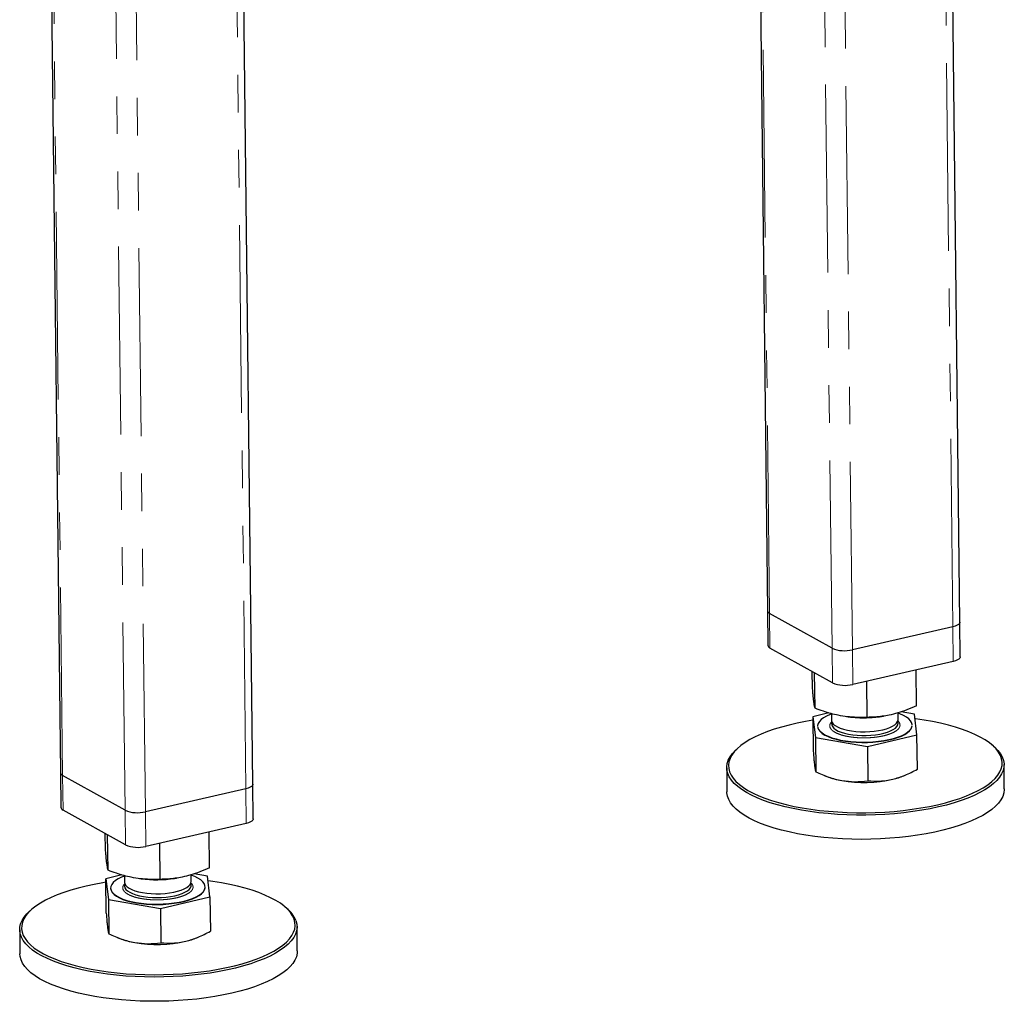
# Model space of a CAD drawing. Header units: millimetres. Extents: x 0 to 841, y 0 to 594.
# Tile 89 of 107: x 590 to 623, y 359 to 392. Entities that reach past the tile are written whole.
import ezdxf

# ---------------------------------------------------------------- set-up
doc = ezdxf.new("R2010")
doc.units = ezdxf.units.MM
doc.linetypes.add('PHANTOM', pattern=[12.7, 6.35, -1.27, 1.27, -1.27, 1.27, -1.27])
doc.layers.add('TRAIT-FORT', color=4, linetype='Continuous', lineweight=25)

msp = doc.modelspace()

# ---------------------------------------------------------------- linework, layer by layer
at = {"color": 8, "linetype": 'PHANTOM', "lineweight": 18}
for p, q in [((615.27181, 371.99068), (614.81258, 412.14969)), ((618.06942, 370.76205), (617.60371, 411.4884)), ((621.4679, 371.54065), (621.05972, 407.23535)), ((591.37629, 366.51614), (590.91706, 406.67515)), ((594.1739, 365.28751), (593.70818, 406.01386)), ((617.38097, 370.81206), (616.97548, 406.2717)), ((597.57237, 366.06611), (597.1642, 401.76081)), ((593.48544, 365.33751), (593.07995, 400.79716)), ((615.28518, 370.82122), (615.27181, 371.99068)), ((621.48127, 370.37119), (621.4679, 371.54065)), ((617.39434, 369.64259), (617.38097, 370.81206)), ((618.08279, 369.59259), (618.06942, 370.76205)), ((591.38966, 365.34668), (591.37629, 366.51614)), ((597.58574, 364.89665), (597.57237, 366.06611)), ((593.49882, 364.16805), (593.48544, 365.33751)), ((594.18727, 364.11805), (594.1739, 365.28751))]:
    msp.add_line(p, q, dxfattribs=at)
for points, knots in [([(617.9446, 367.82682), (617.88212, 367.8392), (617.75343, 367.8647), (617.58758, 367.91978), (617.44936, 367.98738), (617.35211, 368.06571), (617.31111, 368.13602), (617.30291, 368.193), (617.31222, 368.24824), (617.33384, 368.29712), (617.37235, 368.32912), (617.38055, 368.33594)], [0, 0, 0, 0, 0.12705338, 0.26171722, 0.40197955, 0.54521846, 0.68845737, 0.75866894, 0.82889979, 0.96356362, 1, 1, 1, 1]), ([(619.60167, 368.36042), (619.60975, 368.35423), (619.65163, 368.32214), (619.67299, 368.27218), (619.68224, 368.21544), (619.67372, 368.16001), (619.63616, 368.09383), (619.55188, 368.02027), (619.43159, 367.95297), (619.27302, 367.89244), (619.07701, 367.84179), (618.85256, 367.80519), (618.65213, 367.78868), (618.49057, 367.78425), (618.33409, 367.78567), (618.14659, 367.79642), (618.01061, 367.81689), (617.9446, 367.82682)], [0, 0, 0, 0, 0.02049968, 0.10625837, 0.14829481, 0.19034278, 0.27096748, 0.34703573, 0.42310397, 0.50372867, 0.58770526, 0.67346395, 0.75922265, 0.80125908, 0.84330705, 0.92393176, 1, 1, 1, 1]), ([(594.04907, 362.35228), (593.9866, 362.36466), (593.85791, 362.39016), (593.69206, 362.44524), (593.55383, 362.51284), (593.45658, 362.59117), (593.4156, 362.66148), (593.40736, 362.71847), (593.41682, 362.77368), (593.43692, 362.82083), (593.4731, 362.85119), (593.47923, 362.85634)], [0, 0, 0, 0, 0.12820347, 0.26408628, 0.40561828, 0.55015378, 0.69468929, 0.76553642, 0.83640299, 0.9722858, 1, 1, 1, 1]), ([(595.71086, 362.88208), (595.71726, 362.87714), (595.75723, 362.84627), (595.77734, 362.79763), (595.78677, 362.74089), (595.77796, 362.68551), (595.74236, 362.61899), (595.6805, 362.57036), (595.65047, 362.54675)], [0, 0, 0, 0, 0.04765945, 0.2977742, 0.42037323, 0.5430059, 0.77814739, 1, 1, 1, 1]), ([(595.65047, 362.54675), (595.61363, 362.52433), (595.53775, 362.47814), (595.37701, 362.41798), (595.18162, 362.36723), (594.957, 362.33066), (594.75661, 362.31414), (594.59505, 362.30971), (594.43856, 362.31113), (594.25107, 362.32188), (594.11509, 362.34234), (594.04907, 362.35228)], [0, 0, 0, 0, 0.11649679, 0.2399717, 0.36857994, 0.49991744, 0.63125494, 0.69563278, 0.7600283, 0.88350321, 1, 1, 1, 1])]:
    msp.add_open_spline(points, degree=3, knots=knots, dxfattribs=at)
at = {"layer": 'TRAIT-FORT', "color": 4, "linetype": 'Continuous', "lineweight": 25}
for p, q in [((614.738, 412.19137), (615.19665, 372.08229)), ((621.70422, 371.6937), (621.29755, 407.25614)), ((590.84247, 406.71683), (591.30113, 366.60775)), ((597.80869, 366.21916), (597.40203, 401.7816)), ((615.19665, 372.08229), (615.21003, 370.91283)), ((617.38097, 370.81206), (615.27181, 371.99068)), ((621.4679, 371.54065), (618.06942, 370.76205)), ((621.71759, 370.52424), (621.70422, 371.6937)), ((617.39434, 369.64259), (615.28518, 370.82122)), ((621.48127, 370.37119), (618.08279, 369.59259)), ((620.24202, 368.8713), (620.22815, 370.0841)), ((616.72085, 369.48265), (616.71468, 370.0224)), ((616.80804, 368.78361), (616.79438, 369.97786)), ((618.56862, 368.47794), (618.55464, 369.70069)), ((617.27796, 368.62649), (616.73211, 368.49818)), ((616.73211, 368.49818), (616.81929, 367.79914)), ((616.73211, 368.49818), (616.74538, 367.33785)), ((617.36294, 368.60213), (617.36552, 368.3764)), ((617.86958, 368.50351), (617.92488, 368.49667)), ((619.0534, 368.50958), (619.11643, 368.51884)), ((619.61537, 368.40213), (619.61277, 368.62955)), ((620.16609, 368.58586), (619.71475, 368.66422)), ((620.25328, 367.88682), (620.16609, 368.58586)), ((616.89548, 368.18593), (616.89561, 368.17424)), ((620.08978, 368.21076), (620.08964, 368.22246)), ((616.81929, 367.79914), (618.57988, 367.49346)), ((616.81929, 367.79914), (616.83256, 366.63881)), ((618.57988, 367.49346), (620.25328, 367.88682)), ((620.26655, 366.7265), (620.25328, 367.88682)), ((614.21761, 367.45544), (614.16031, 367.40463)), ((618.57988, 367.49346), (618.59315, 366.33314)), ((622.84197, 367.50391), (622.78351, 367.55339)), ((613.82108, 366.77648), (613.83044, 365.95786)), ((623.20483, 366.06505), (623.19547, 366.88368)), ((591.30113, 366.60775), (591.3145, 365.43829)), ((593.48544, 365.33751), (591.37629, 366.51614)), ((617.11358, 366.51587), (617.21118, 366.47726)), ((619.8131, 366.50701), (619.87215, 366.53195)), ((597.82207, 365.0497), (597.80869, 366.21916)), ((597.57237, 366.06611), (594.1739, 365.28751)), ((593.49882, 364.16805), (591.38966, 365.34668)), ((597.58574, 364.89665), (594.18727, 364.11805)), ((592.82533, 364.00811), (592.81916, 364.54786)), ((592.91251, 363.30907), (592.89886, 364.50332)), ((596.3465, 363.39676), (596.33263, 364.60956)), ((594.6731, 363.0034), (594.65911, 364.22615)), ((593.38243, 363.15195), (592.83659, 363.02363)), ((593.46741, 363.12759), (593.46999, 362.90186)), ((595.71985, 362.92758), (595.71725, 363.15501)), ((596.27057, 363.11132), (595.81923, 363.18968)), ((596.35775, 362.41228), (596.27057, 363.11132)), ((592.83659, 363.02363), (592.92377, 362.3246)), ((592.84985, 361.86331), (592.83659, 363.02363)), ((593.97405, 363.02897), (594.02936, 363.02213)), ((595.15788, 363.03504), (595.2209, 363.0443)), ((596.19425, 362.73622), (596.19412, 362.74792)), ((592.99995, 362.71139), (593.00009, 362.6997)), ((594.68435, 362.01892), (596.35775, 362.41228)), ((596.35775, 362.41228), (596.37102, 361.25196)), ((592.92377, 362.3246), (594.68435, 362.01892)), ((592.92377, 362.3246), (592.93704, 361.16427)), ((598.94644, 362.02937), (598.88799, 362.07885)), ((590.32209, 361.9809), (590.26478, 361.93009)), ((594.68435, 362.01892), (594.69762, 360.8586)), ((589.92556, 361.30194), (589.93492, 360.48332)), ((599.3093, 360.59051), (599.29994, 361.40914)), ((593.21805, 361.04133), (593.31565, 361.00272)), ((595.91757, 361.03247), (595.97663, 361.05741))]:
    msp.add_line(p, q, dxfattribs=at)
at = {"layer": 'TRAIT-FORT', "color": 4, "linetype": 'Continuous', "lineweight": 25, "flags": 128}
for points in [[(621.70422, 371.6937), (621.70394, 371.68705), (621.69106, 371.65262), (621.65947, 371.61955), (621.61039, 371.58911), (621.54571, 371.56247), (621.4679, 371.54065)], [(621.70422, 371.6937), (621.70394, 371.68705), (621.69106, 371.65262), (621.65947, 371.61955), (621.61039, 371.58911), (621.54571, 371.56247), (621.4679, 371.54065)], [(621.71759, 370.52424), (621.71731, 370.51759), (621.70443, 370.48316), (621.67285, 370.45009), (621.62377, 370.41965), (621.55908, 370.39301), (621.48127, 370.37119)], [(613.91884, 366.6394), (613.96949, 366.52863), (614.04176, 366.41957), (614.13532, 366.31275), (614.24971, 366.20867), (614.38439, 366.10784), (614.53873, 366.01072), (614.71197, 365.91779), (614.90331, 365.82948), (615.11182, 365.74622), (615.33651, 365.66841), (615.57631, 365.5964), (615.83009, 365.53056), (616.09662, 365.47119), (616.37464, 365.41857), (616.66283, 365.37296), (616.95981, 365.33457), (617.26416, 365.30358), (617.57444, 365.28015), (617.88917, 365.26438), (618.20684, 365.25636), (618.52595, 365.25611), (618.84497, 365.26364), (619.16238, 365.27891), (619.47667, 365.30186), (619.78634, 365.33236), (620.08992, 365.37028), (620.38596, 365.41544), (620.67305, 365.46762), (620.94982, 365.52657), (621.21495, 365.592), (621.46718, 365.66362), (621.7053, 365.74108), (621.92819, 365.824), (622.13478, 365.912), (622.32408, 366.00465), (622.49519, 366.10151), (622.6473, 366.20212), (622.77968, 366.306), (622.89171, 366.41266), (622.98284, 366.52159), (623.05265, 366.63227), (623.1008, 366.74417), (623.12705, 366.85675), (623.1313, 366.96949), (623.11351, 367.08184), (623.07377, 367.19327), (623.01227, 367.30325), (622.92931, 367.41125), (622.82527, 367.51676), (622.70066, 367.61928), (622.55606, 367.71832), (622.39218, 367.8134), (622.20978, 367.90407), (622.00974, 367.98991), (621.79301, 368.07049), (621.56062, 368.14545), (621.31368, 368.21441), (621.05337, 368.27705), (620.78093, 368.33308), (620.49766, 368.38223), (620.2049, 368.42425), (620.18595, 368.42669)], [(617.36306, 368.5915), (617.32006, 368.57528), (617.20003, 368.52244), (617.09815, 368.46513), (617.01584, 368.40415), (616.95426, 368.34037), (616.91428, 368.27468), (616.89645, 368.208), (616.89548, 368.18593)], [(617.36552, 368.3764), (617.36659, 368.36056), (617.38441, 368.3057), (617.42375, 368.25245), (617.48386, 368.20188), (617.56355, 368.15494), (617.66129, 368.11257), (617.77517, 368.07559), (617.90297, 368.04471), (618.0422, 368.02053), (618.19016, 368.00354), (618.34396, 367.99405), (618.50061, 367.99225), (618.65707, 367.99818), (618.81028, 368.01172), (618.95727, 368.03261), (619.09517, 368.06045), (619.2213, 368.09468), (619.3332, 368.13465), (619.42871, 368.17957), (619.50595, 368.22857), (619.56342, 368.2807), (619.60001, 368.33495), (619.615, 368.39025), (619.61537, 368.40213)], [(620.08964, 368.22246), (620.08919, 368.23381), (620.07341, 368.30022), (620.03545, 368.36529), (619.97582, 368.42809), (619.89537, 368.48775), (619.79523, 368.54342), (619.67681, 368.59434), (619.61291, 368.61723)], [(616.73348, 368.37852), (616.4845, 368.33644), (616.2024, 368.28084), (615.93129, 368.21861), (615.67246, 368.15004), (615.42713, 368.07546), (615.19649, 367.99522), (614.98163, 367.90971), (614.78356, 367.81934), (614.60325, 367.72452), (614.44154, 367.62573), (614.29921, 367.52342), (614.17693, 367.41808), (614.07529, 367.31023), (613.99478, 367.20036), (613.93576, 367.089), (613.89854, 366.9767), (613.88328, 366.86397), (613.89006, 366.75135), (613.91884, 366.6394)], [(616.89713, 368.1518), (616.90116, 368.12956), (616.92808, 368.06371), (616.97696, 367.99967), (617.04712, 367.93833), (617.13757, 367.88056), (617.24705, 367.82717), (617.37401, 367.77891), (617.51667, 367.73645), (617.67304, 367.7004), (617.84091, 367.67125), (618.01793, 367.64942), (618.20162, 367.63522), (618.38939, 367.62883), (618.57862, 367.63036), (618.76663, 367.63979), (618.95081, 367.65697), (619.12855, 367.68166), (619.29736, 367.71353), (619.45488, 367.75212), (619.59889, 367.7969), (619.72737, 367.84723), (619.83853, 367.9024), (619.93078, 367.96165), (620.00286, 368.02414), (620.05373, 368.08899), (620.08269, 368.15529), (620.08871, 368.18776)], [(617.37993, 368.31168), (617.36903, 368.27555), (617.37045, 368.22016), (617.3937, 368.1656), (617.43832, 368.11293), (617.50345, 368.06317), (617.58781, 368.0173), (617.68978, 367.9762), (617.80735, 367.94068), (617.93825, 367.91142), (618.07993, 367.889), (618.22962, 367.87386), (618.38442, 367.86628), (618.54131, 367.86642), (618.69724, 367.87427), (618.84917, 367.88968), (618.99415, 367.91235), (619.12935, 367.94183), (619.25215, 367.97757), (619.36014, 368.01885), (619.45124, 368.06488), (619.52367, 368.11475), (619.57601, 368.16751), (619.60725, 368.22212), (619.61678, 368.27752), (619.60442, 368.33263), (619.60171, 368.33866)], [(616.96568, 368.02358), (616.97682, 368.01136), (617.04698, 367.95003), (617.13744, 367.89226), (617.24691, 367.83886), (617.37387, 367.7906), (617.51654, 367.74815), (617.67291, 367.71209), (617.84078, 367.68295), (618.0178, 367.66112), (618.20149, 367.64691), (618.38926, 367.64053), (618.57848, 367.64206), (618.7665, 367.65148), (618.95067, 367.66866), (619.12841, 367.69336), (619.29723, 367.72523), (619.45475, 367.76382), (619.59876, 367.80859), (619.72724, 367.85892), (619.83839, 367.9141), (619.93065, 367.97334), (620.00272, 368.03583), (620.02261, 368.05786)], [(613.85749, 366.57756), (613.82832, 366.69103), (613.82146, 366.80516), (613.83692, 366.91941), (613.87465, 367.03324), (613.93446, 367.1461), (614.01607, 367.25745), (614.11908, 367.36677), (614.16031, 367.40463)], [(622.84197, 367.50391), (622.88429, 367.46678), (622.98973, 367.35984), (623.07381, 367.25038), (623.13614, 367.13892), (623.17642, 367.02598), (623.19445, 366.91211), (623.19015, 366.79785), (623.16353, 366.68374), (623.11474, 366.57033), (623.04399, 366.45816), (622.95162, 366.34776), (622.83808, 366.23966), (622.70391, 366.13437), (622.54975, 366.0324), (622.37632, 365.93423), (622.18446, 365.84033), (621.97508, 365.75114), (621.74918, 365.6671), (621.50784, 365.5886), (621.2522, 365.51601), (620.98349, 365.44969), (620.70298, 365.38994), (620.41201, 365.33706), (620.11197, 365.29129), (619.80429, 365.25286), (619.49043, 365.22194), (619.1719, 365.19869), (618.85019, 365.18321), (618.52686, 365.17557), (618.20344, 365.17583), (617.88148, 365.18396), (617.5625, 365.19994), (617.24803, 365.22369), (616.93956, 365.25509), (616.63857, 365.294), (616.34649, 365.34023), (616.06471, 365.39356), (615.79457, 365.45374), (615.53737, 365.52047), (615.29432, 365.59344), (615.0666, 365.67231), (614.85527, 365.7567), (614.66135, 365.8462), (614.48576, 365.94039), (614.32934, 366.03881), (614.19284, 366.14101), (614.0769, 366.2465), (613.98208, 366.35476), (613.90883, 366.46529), (613.85749, 366.57756), (613.85749, 366.57756)], [(597.80869, 366.21916), (597.80842, 366.21251), (597.79554, 366.17808), (597.76395, 366.14501), (597.71487, 366.11457), (597.65018, 366.08793), (597.57237, 366.06611)], [(597.80869, 366.21916), (597.80842, 366.21251), (597.79554, 366.17808), (597.76395, 366.14501), (597.71487, 366.11457), (597.65018, 366.08793), (597.57237, 366.06611)], [(623.20483, 366.06505), (623.20445, 366.03637), (623.18899, 365.92212), (623.15126, 365.80829), (623.09145, 365.69544), (623.00984, 365.58408), (622.90683, 365.47477), (622.7829, 365.36801), (622.63865, 365.26432), (622.47475, 365.16419), (622.292, 365.06809), (622.09126, 364.97649), (621.87349, 364.88983), (621.63973, 364.80851), (621.3911, 364.73292), (621.12876, 364.66342), (620.85399, 364.60035), (620.56808, 364.544), (620.2724, 364.49465), (619.96836, 364.45252), (619.6574, 364.41783), (619.34102, 364.39073), (619.02071, 364.37135), (618.698, 364.35978), (618.37443, 364.35609), (618.05154, 364.36029), (617.73088, 364.37235), (617.41397, 364.39223), (617.10231, 364.41982), (616.7974, 364.455), (616.50069, 364.49759), (616.21358, 364.5474), (615.93746, 364.60419), (615.67364, 364.66768), (615.42336, 364.73758), (615.18784, 364.81354), (614.96818, 364.89522), (614.76543, 364.98221), (614.58057, 365.07411), (614.41447, 365.17048), (614.26792, 365.27085), (614.14162, 365.37475), (614.03618, 365.48169), (613.95209, 365.59115), (613.88976, 365.70262), (613.84949, 365.81555), (613.83146, 365.92942), (613.83044, 365.95786)], [(597.82207, 365.0497), (597.82179, 365.04305), (597.80891, 365.00862), (597.77732, 364.97555), (597.72824, 364.94511), (597.66355, 364.91847), (597.58574, 364.89665)], [(593.46753, 363.11696), (593.36236, 363.07493), (593.2512, 363.01975), (593.15895, 362.9605), (593.08687, 362.89802), (593.036, 362.83317), (593.00705, 362.76686), (593.00041, 362.70003), (593.01618, 362.63362), (593.05415, 362.56856), (593.11377, 362.50576), (593.19422, 362.4461), (593.29436, 362.39042), (593.41279, 362.33951), (593.54784, 362.29407), (593.69762, 362.25474), (593.86002, 362.22209)], [(593.86002, 362.22209), (594.03277, 362.19655), (594.21345, 362.1785), (594.3995, 362.16819), (594.58833, 362.16576), (594.77728, 362.17125), (594.96371, 362.18457), (595.14498, 362.20555), (595.31856, 362.23388), (595.48202, 362.26917), (595.63305, 362.31093), (595.76953, 362.35857), (595.88956, 362.41141), (595.99145, 362.46872), (596.07376, 362.5297), (596.13533, 362.59348), (596.17532, 362.65917), (596.19315, 362.72585), (596.18857, 362.79259), (596.16165, 362.85844), (596.11277, 362.92249), (596.04261, 362.98382), (595.95216, 363.04159), (595.84269, 363.09498), (595.71739, 363.14268)], [(592.83795, 362.90398), (592.73372, 362.88712), (592.44664, 362.83494), (592.16987, 362.776), (591.90474, 362.71056), (591.65251, 362.63894), (591.41438, 362.56148), (591.1915, 362.47856), (590.98491, 362.39057), (590.79561, 362.29792), (590.6245, 362.20105), (590.47238, 362.10044), (590.34, 361.99656), (590.22798, 361.8899), (590.13684, 361.78097), (590.06704, 361.67029), (590.01889, 361.55839), (589.99263, 361.44581), (589.98839, 361.33307), (590.00618, 361.22072), (590.04592, 361.10929), (590.10741, 360.99931), (590.19038, 360.89131), (590.29442, 360.7858), (590.41903, 360.68328), (590.56362, 360.58424), (590.72751, 360.48916), (590.90991, 360.39849), (591.10995, 360.31266), (591.32668, 360.23207), (591.55907, 360.15712), (591.806, 360.08815), (592.06631, 360.02551), (592.33875, 359.96948), (592.62202, 359.92033), (592.91478, 359.87831), (593.21563, 359.8436), (593.52313, 359.81637), (593.83582, 359.79676), (594.1522, 359.78486), (594.47078, 359.78072), (594.79004, 359.78436), (595.10844, 359.79577), (595.42448, 359.81489), (595.73665, 359.84163), (596.04346, 359.87586), (596.34345, 359.91743), (596.63519, 359.96612), (596.91728, 360.02172), (597.1884, 360.08395), (597.44723, 360.15252), (597.69255, 360.2271), (597.9232, 360.30734), (598.13806, 360.39285), (598.33612, 360.48323), (598.51644, 360.57804), (598.67814, 360.67683), (598.82048, 360.77914), (598.94275, 360.88448), (599.04439, 360.99234), (599.12491, 361.1022), (599.18392, 361.21356), (599.22115, 361.32587), (599.23641, 361.43859), (599.22963, 361.55121), (599.20085, 361.66316), (599.20085, 361.66316)], [(593.46999, 362.90186), (593.47726, 362.85845), (593.5059, 362.80427), (593.55575, 362.75223), (593.62582, 362.70335), (593.71476, 362.65859), (593.82082, 362.61882), (593.94195, 362.5848), (594.0758, 362.55721)], [(593.4851, 362.83872), (593.48101, 362.82867), (593.47148, 362.77328), (593.48384, 362.71817), (593.51786, 362.66442), (593.57287, 362.61308), (593.6478, 362.56515), (593.74119, 362.52156), (593.85123, 362.48315), (593.97577, 362.45069), (594.11239, 362.42479), (594.25843, 362.40596), (594.41105, 362.39457), (594.56727, 362.39084), (594.72406, 362.39484), (594.87837, 362.4065), (595.02719, 362.42559), (595.16762, 362.45173), (595.29693, 362.48442), (595.41261, 362.52302), (595.5124, 362.56678), (595.59436, 362.61485)], [(594.0758, 362.55721), (594.21974, 362.53657), (594.37099, 362.5233), (594.5266, 362.51764), (594.68353, 362.51971), (594.83874, 362.52947), (594.98921, 362.54673), (595.132, 362.57115), (595.26434, 362.60226), (595.38365, 362.63945), (595.48761, 362.682), (595.57419, 362.72908), (595.64171, 362.77977), (595.68886, 362.83308), (595.71471, 362.88799), (595.71985, 362.92758)], [(595.59436, 362.61485), (595.6569, 362.6663), (595.69879, 362.72011), (595.71923, 362.77525), (595.71781, 362.83063), (595.70619, 362.86412)], [(599.20085, 361.66316), (599.1502, 361.77393), (599.07793, 361.88299), (598.98437, 361.98981), (598.86998, 362.09389), (598.73529, 362.19472), (598.58096, 362.29184), (598.40771, 362.38477), (598.21638, 362.47308), (598.00787, 362.55634), (597.78318, 362.63416), (597.54337, 362.70616), (597.2896, 362.772), (597.02307, 362.83137), (596.74504, 362.88399), (596.45686, 362.9296), (596.29042, 362.95215)], [(593.00009, 362.6997), (593.00054, 362.68834), (593.01632, 362.62193), (593.05428, 362.55687), (593.11391, 362.49407), (593.19436, 362.43441), (593.2945, 362.37873), (593.41292, 362.32781), (593.54797, 362.28237), (593.69775, 362.24305), (593.86016, 362.21039)], [(593.86016, 362.21039), (594.03291, 362.18486), (594.21358, 362.16681), (594.39964, 362.1565), (594.58847, 362.15407), (594.77742, 362.15955), (594.96384, 362.17288), (595.14511, 362.19385), (595.3187, 362.22219), (595.48215, 362.25748), (595.63318, 362.29924), (595.76967, 362.34687), (595.8897, 362.39971), (595.99158, 362.45703), (596.07389, 362.518), (596.13547, 362.58178), (596.17545, 362.64748), (596.19328, 362.71416), (596.19425, 362.73622)], [(599.26353, 361.60806), (599.2927, 361.49459), (599.29957, 361.38045), (599.2841, 361.2662), (599.24637, 361.15238), (599.18656, 361.03952), (599.10496, 360.92816), (599.00194, 360.81885), (598.87802, 360.71209), (598.73376, 360.6084), (598.56987, 360.50827), (598.38711, 360.41217), (598.18638, 360.32058), (597.96861, 360.23391), (597.73485, 360.15259), (597.48621, 360.077), (597.22388, 360.0075), (596.9491, 359.94443), (596.6632, 359.88809), (596.36752, 359.83873), (596.06347, 359.79661), (595.75252, 359.76191), (595.43613, 359.73481), (595.11582, 359.71543), (594.79311, 359.70386), (594.46954, 359.70017), (594.14666, 359.70437), (593.82599, 359.71643), (593.50908, 359.73631), (593.19742, 359.7639), (592.89251, 359.79908), (592.5958, 359.84168), (592.3087, 359.89148), (592.03258, 359.94827), (591.76875, 360.01176), (591.51848, 360.08166), (591.28295, 360.15762), (591.06329, 360.2393), (590.86055, 360.32629), (590.67568, 360.41819), (590.50958, 360.51456), (590.36303, 360.61493), (590.23674, 360.71883), (590.1313, 360.82577), (590.04721, 360.93523), (589.98488, 361.0467), (589.9446, 361.15963), (589.92657, 361.2735), (589.93088, 361.38777), (589.95749, 361.50187), (590.00629, 361.61528), (590.07704, 361.72746), (590.1694, 361.83785), (590.26478, 361.93009)], [(589.97133, 360.28439), (589.94216, 360.39786), (589.93492, 360.48332)], [(599.3093, 360.59051), (599.30398, 360.50469), (599.27737, 360.39058), (599.22857, 360.27717), (599.15782, 360.165), (599.06546, 360.0546), (598.95192, 359.9465), (598.81775, 359.84121), (598.66358, 359.73924), (598.49016, 359.64106), (598.2983, 359.54716), (598.08892, 359.45798), (597.86302, 359.37393), (597.62168, 359.29543), (597.36604, 359.22285), (597.09733, 359.15652), (596.81682, 359.09678), (596.52585, 359.0439), (596.22581, 358.99813), (595.91813, 358.9597), (595.60427, 358.92878), (595.28573, 358.90552), (594.96403, 358.89004), (594.6407, 358.88241), (594.31728, 358.88266), (593.99531, 358.8908), (593.67633, 358.90678), (593.36186, 358.93053), (593.0534, 358.96193), (592.7524, 359.00084), (592.46032, 359.04707), (592.17854, 359.1004), (591.90841, 359.16057), (591.65121, 359.22731), (591.40816, 359.30028), (591.18043, 359.37915), (590.9691, 359.46353), (590.77518, 359.55303), (590.5996, 359.64722), (590.44318, 359.74565), (590.30668, 359.84785), (590.19074, 359.95333), (590.09592, 360.0616), (590.02266, 360.17213), (589.97133, 360.28439)]]:
    msp.add_lwpolyline(points, dxfattribs=at)
at = {"layer": 'TRAIT-FORT', "color": 4, "linetype": 'Continuous', "lineweight": 25}
for centre, radius, start, end in [((615.31326, 372.10133), 0.11816, 189.27182, 249.461208), ((615.32664, 370.93187), 0.11816, 189.27182, 249.461208), ((617.80217, 371.84681), 1.11719, 247.8511, 283.840541), ((617.81554, 370.67735), 1.11719, 247.8511, 283.840541), ((618.43566, 372.7093), 4.24348, 263.08667, 271.577334), ((618.45214, 372.65751), 4.19129, 271.37159, 278.247766), ((591.41774, 366.62679), 0.11816, 189.27182, 249.461208), ((618.11061, 368.82657), 2.5156, 249.050556, 260.940247), ((618.91324, 368.68616), 2.35763, 282.698263, 292.437667), ((618.45995, 370.79136), 4.51103, 260.488166, 282.437221), ((591.43111, 365.45733), 0.11816, 189.27182, 249.461208), ((593.90664, 366.37227), 1.11719, 247.8511, 283.840541), ((593.92001, 365.20281), 1.11719, 247.8511, 283.840541), ((594.54497, 367.28316), 4.29211, 263.100451, 278.209869), ((598.31092, 361.22107), 1.02822, 22.108715, 51.823573), ((594.21509, 363.35203), 2.5156, 249.050556, 260.940247), ((594.56443, 365.31682), 4.51103, 260.488166, 282.437221), ((595.01772, 363.21162), 2.35763, 282.698263, 292.437667)]:
    msp.add_arc(centre, radius, start, end, dxfattribs=at)
for points, knots in [([(616.80804, 368.78361), (616.80248, 368.80737), (616.79195, 368.85236), (616.77611, 368.95013), (616.76178, 369.06064), (616.74825, 369.18441), (616.73494, 369.32063), (616.7257, 369.42689), (616.72085, 369.48265)], [0, 0, 0, 0, 0.20206835, 0.38269984, 0.55531458, 0.69299169, 0.83889419, 1, 1, 1, 1]), ([(618.56862, 368.47794), (618.45136, 368.47543), (618.22929, 368.4707), (617.90235, 368.49534), (617.61191, 368.54094), (617.34234, 368.60454), (617.08068, 368.68237), (616.90187, 368.74877), (616.80804, 368.78361)], [0, 0, 0, 0, 0.20206835, 0.38269984, 0.55531458, 0.69299169, 0.83889419, 1, 1, 1, 1]), ([(620.24202, 368.8713), (620.13058, 368.82213), (619.91953, 368.72902), (619.6088, 368.62371), (619.33275, 368.55398), (619.07652, 368.51061), (618.8278, 368.4847), (618.65782, 368.48026), (618.56862, 368.47794)], [0, 0, 0, 0, 0.20206835, 0.38269984, 0.55531458, 0.69299169, 0.83889419, 1, 1, 1, 1]), ([(616.74538, 367.33785), (616.7529, 367.24207), (616.76425, 367.09765), (616.77936, 366.94045), (616.78686, 366.87669), (616.79061, 366.84471)], [0, 0, 0, 0, 0.49525132, 0.7468182, 1, 1, 1, 1]), ([(616.79061, 366.84471), (616.79783, 366.79338), (616.81244, 366.68958), (616.82581, 366.65586), (616.83256, 366.63881)], [0, 0, 0, 0, 0.49451073, 1, 1, 1, 1]), ([(616.83256, 366.63881), (616.97596, 366.57497), (617.19219, 366.47871), (617.4887, 366.38766), (617.63907, 366.35749), (617.7145, 366.34235)], [0, 0, 0, 0, 0.49525132, 0.7468182, 1, 1, 1, 1]), ([(619.43149, 366.3862), (619.57161, 366.42639), (619.85495, 366.50767), (620.12835, 366.65302), (620.26655, 366.7265)], [0, 0, 0, 0, 0.49451073, 1, 1, 1, 1]), ([(617.7145, 366.34235), (617.86192, 366.32398), (618.16003, 366.28683), (618.44772, 366.31759), (618.59315, 366.33314)], [0, 0, 0, 0, 0.49451073, 1, 1, 1, 1]), ([(618.59315, 366.33314), (618.72946, 366.32606), (618.93502, 366.31538), (619.21687, 366.34188), (619.3598, 366.37139), (619.43149, 366.3862)], [0, 0, 0, 0, 0.49525132, 0.7468182, 1, 1, 1, 1]), ([(592.91251, 363.30907), (592.90696, 363.33283), (592.89643, 363.37782), (592.88059, 363.47559), (592.86626, 363.5861), (592.85273, 363.70987), (592.83942, 363.84608), (592.83018, 363.95235), (592.82533, 364.00811)], [0, 0, 0, 0, 0.20206835, 0.38269984, 0.55531458, 0.69299169, 0.83889419, 1, 1, 1, 1]), ([(594.6731, 363.0034), (594.55584, 363.00089), (594.33377, 362.99616), (594.00682, 363.0208), (593.71639, 363.0664), (593.44682, 363.12999), (593.18516, 363.20783), (593.00635, 363.27423), (592.91251, 363.30907)], [0, 0, 0, 0, 0.20206835, 0.38269984, 0.55531458, 0.69299169, 0.83889419, 1, 1, 1, 1]), ([(596.3465, 363.39676), (596.23506, 363.34759), (596.02401, 363.25448), (595.71327, 363.14917), (595.43722, 363.07944), (595.18099, 363.03607), (594.93227, 363.01016), (594.76229, 363.00572), (594.6731, 363.0034)], [0, 0, 0, 0, 0.20206835, 0.38269984, 0.55531458, 0.69299169, 0.83889419, 1, 1, 1, 1]), ([(592.84985, 361.86331), (592.85738, 361.76753), (592.86873, 361.6231), (592.88384, 361.46591), (592.89133, 361.40215), (592.89509, 361.37017)], [0, 0, 0, 0, 0.49525132, 0.7468182, 1, 1, 1, 1]), ([(592.89509, 361.37017), (592.90231, 361.31884), (592.91691, 361.21504), (592.93028, 361.18132), (592.93704, 361.16427)], [0, 0, 0, 0, 0.49451073, 1, 1, 1, 1]), ([(592.93704, 361.16427), (593.08043, 361.10043), (593.29666, 361.00417), (593.59317, 360.91312), (593.74355, 360.88295), (593.81897, 360.86781)], [0, 0, 0, 0, 0.49525132, 0.7468182, 1, 1, 1, 1]), ([(595.53597, 360.91165), (595.67608, 360.95185), (595.95942, 361.03313), (596.23282, 361.17848), (596.37102, 361.25196)], [0, 0, 0, 0, 0.49451073, 1, 1, 1, 1]), ([(593.81897, 360.86781), (593.96639, 360.84944), (594.26451, 360.81229), (594.5522, 360.84305), (594.69762, 360.8586)], [0, 0, 0, 0, 0.49451073, 1, 1, 1, 1]), ([(594.69762, 360.8586), (594.83394, 360.85152), (595.0395, 360.84084), (595.32134, 360.86734), (595.46427, 360.89685), (595.53597, 360.91165)], [0, 0, 0, 0, 0.49525132, 0.7468182, 1, 1, 1, 1])]:
    msp.add_open_spline(points, degree=3, knots=knots, dxfattribs=at)

doc.saveas('drawing.dxf')
